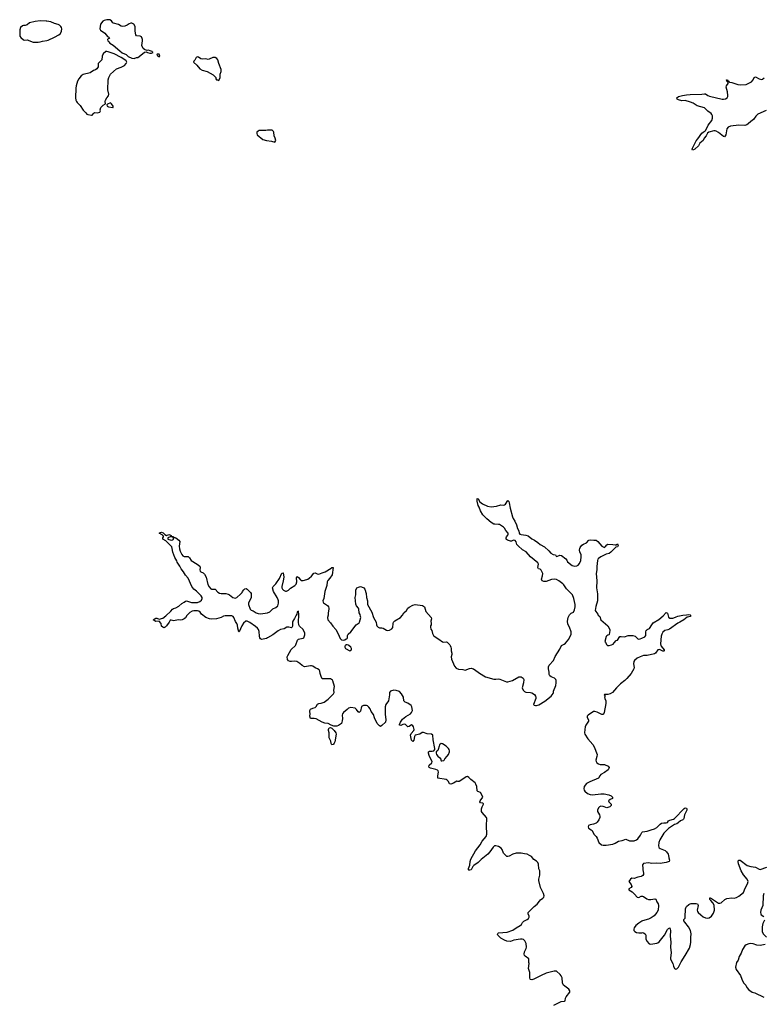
# Model space of a CAD drawing. Header units: inches. Extents: x 1839294 to 1929364, y 762242 to 909984.
# Tile 40 of 76: x 1859545 to 1872041, y 843967 to 860524. Entities that reach past the tile are written whole.
import ezdxf

# ---------------------------------------------------------------- set-up
doc = ezdxf.new("R2010")
doc.units = ezdxf.units.IN
doc.header["$MEASUREMENT"] = 0
for name, color, linetype in [('B8856', 7, 'Continuous'), ('B8864', 7, 'Continuous'), ('B8865', 7, 'Continuous'), ('B8866', 7, 'Continuous'), ('B8874', 7, 'Continuous'), ('B8875', 7, 'Continuous')]:
    doc.layers.add(name, color=color, linetype=linetype)

msp = doc.modelspace()

# ---------------------------------------------------------------- linework, layer by layer
at = {"layer": 'B8856', "color": 6, "elevation": 700}
msp.add_lwpolyline([(1860000, 860499), (1859990, 860501), (1859890, 860506), (1859804, 860496), (1859710, 860471), (1859670, 860435), (1859634, 860426), (1859610, 860426), (1859590, 860418), (1859557, 860390), (1859547, 860353), (1859545, 860265), (1859549, 860249), (1859565, 860225), (1859610, 860185), (1859630, 860177), (1859670, 860185), (1859770, 860146), (1859856, 860144), (1859890, 860149), (1859930, 860161), (1860000, 860174)], dxfattribs=at)
at = {"layer": 'B8864', "color": 6, "elevation": 600}
for points in [[(1868521, 843950), (1868645, 844015), (1868699, 844021), (1868710, 844027), (1868719, 844070), (1868727, 844090), (1868792, 844170), (1868791, 844191), (1868770, 844221), (1868681, 844290), (1868670, 844310), (1868665, 844330), (1868660, 844410), (1868643, 844443), (1868626, 844470), (1868563, 844523), (1868526, 844526), (1868390, 844489), (1868307, 844453), (1868187, 844390), (1868150, 844380), (1868130, 844382), (1868122, 844390), (1868118, 844410), (1868119, 844499), (1868096, 844570), (1868108, 844650), (1868102, 844670), (1868101, 844730), (1868038, 844778), (1868028, 844790), (1868023, 844810), (1868025, 844850), (1868054, 844906), (1868060, 844930), (1868054, 844990), (1868036, 845036), (1868010, 845056), (1867990, 845061), (1867959, 845061), (1867850, 845043), (1867790, 845025), (1867732, 845030), (1867690, 845045), (1867630, 845077), (1867578, 845130), (1867574, 845146), (1867580, 845160), (1867592, 845168), (1867738, 845182), (1867830, 845211), (1867890, 845254), (1867953, 845290), (1867976, 845310), (1867995, 845345), (1868014, 845366), (1868070, 845392), (1868096, 845410), (1868104, 845430), (1868104, 845450), (1868090, 845490), (1868092, 845510), (1868100, 845520), (1868190, 845613), (1868243, 845650), (1868278, 845702), (1868297, 845723), (1868337, 845750), (1868353, 845770), (1868359, 845790), (1868349, 845830), (1868298, 845930), (1868269, 846050), (1868269, 846070), (1868284, 846136), (1868286, 846190), (1868284, 846210), (1868267, 846247), (1868261, 846321), (1868250, 846350), (1868230, 846374), (1868183, 846403), (1868144, 846450), (1868113, 846470), (1868070, 846489), (1868030, 846499), (1867974, 846506), (1867888, 846508), (1867830, 846490), (1867770, 846455), (1867750, 846450), (1867730, 846454), (1867675, 846510), (1867652, 846570), (1867633, 846593), (1867590, 846623), (1867546, 846634), (1867526, 846630), (1867501, 846610), (1867447, 846530), (1867410, 846489), (1867298, 846402), (1867250, 846353), (1867177, 846303), (1867158, 846282), (1867130, 846230), (1867110, 846220), (1867090, 846221), (1867086, 846226), (1867087, 846250), (1867111, 846309), (1867114, 846370), (1867126, 846410), (1867207, 846550), (1867281, 846650), (1867315, 846710), (1867382, 846790), (1867395, 846830), (1867390, 846970), (1867397, 847090), (1867388, 847110), (1867316, 847190), (1867305, 847210), (1867305, 847255), (1867315, 847285), (1867340, 847330), (1867338, 847338), (1867330, 847347), (1867290, 847357), (1867277, 847370), (1867284, 847390), (1867327, 847450), (1867313, 847490), (1867290, 847531), (1867246, 847546), (1867235, 847555), (1867226, 847630), (1867212, 847670), (1867198, 847690), (1867125, 847745), (1867090, 847783), (1867070, 847795), (1867050, 847790), (1867010, 847761), (1866930, 847715), (1866910, 847713), (1866890, 847721), (1866836, 847684), (1866790, 847667), (1866770, 847674), (1866750, 847714), (1866730, 847736), (1866710, 847747), (1866569, 847769), (1866569, 847809), (1866580, 847870), (1866575, 847895), (1866565, 847905), (1866537, 847917), (1866450, 847936), (1866427, 847950), (1866420, 847970), (1866428, 847990), (1866469, 848030), (1866477, 848050), (1866441, 848110), (1866425, 848150), (1866415, 848190), (1866415, 848210), (1866430, 848221), (1866477, 848223), (1866506, 848230), (1866519, 848250), (1866521, 848270), (1866493, 848413), (1866490, 848493), (1866467, 848507), (1866390, 848513), (1866330, 848538), (1866310, 848535), (1866270, 848511), (1866189, 848491), (1866179, 848470), (1866170, 848406), (1866150, 848386), (1866130, 848408), (1866110, 848490), (1866121, 848519), (1866170, 848570), (1866176, 848590), (1866164, 848630), (1866150, 848650), (1866130, 848665), (1866090, 848638), (1866070, 848635), (1866048, 848648), (1866030, 848673), (1866010, 848680), (1865986, 848674), (1865950, 848654), (1865930, 848659), (1865928, 848670), (1865943, 848710), (1865979, 848761), (1866031, 848809), (1866110, 848854), (1866130, 848875), (1866143, 848910), (1866136, 848970), (1866124, 848990), (1866070, 849030), (1866024, 849050), (1866002, 849070), (1865994, 849130), (1865963, 849190), (1865930, 849228), (1865870, 849245), (1865830, 849248), (1865775, 849230), (1865759, 849210), (1865758, 849170), (1865740, 849070), (1865700, 849010), (1865687, 848970), (1865687, 848847), (1865697, 848750), (1865690, 848710), (1865630, 848653), (1865610, 848639), (1865590, 848649), (1865550, 848690), (1865506, 848786), (1865490, 848842), (1865452, 848890), (1865433, 848933), (1865410, 848966), (1865390, 848983), (1865370, 848992), (1865321, 848990), (1865290, 848973), (1865270, 848897), (1865250, 848876), (1865230, 848886), (1865205, 848925), (1865184, 848944), (1865110, 848955), (1865070, 848947), (1865050, 848924), (1864985, 848875), (1864969, 848851), (1864963, 848830), (1864968, 848772), (1864965, 848735), (1864960, 848710), (1864950, 848690), (1864904, 848656), (1864874, 848646), (1864824, 848644), (1864780, 848660), (1864730, 848687), (1864670, 848695), (1864626, 848710), (1864525, 848765), (1864494, 848774), (1864430, 848770), (1864418, 848810), (1864427, 848850), (1864418, 848890), (1864419, 848910), (1864430, 848928), (1864470, 848949), (1864510, 848956), (1864526, 848974), (1864550, 849013), (1864570, 849023), (1864610, 849030), (1864664, 849050), (1864730, 849096), (1864818, 849190), (1864828, 849210), (1864822, 849250), (1864834, 849310), (1864807, 849407), (1864799, 849419), (1864770, 849438), (1864630, 849437), (1864610, 849479), (1864594, 849530), (1864589, 849570), (1864577, 849590), (1864548, 849608), (1864510, 849622), (1864472, 849652), (1864450, 849659), (1864430, 849659), (1864330, 849644), (1864290, 849665), (1864250, 849699), (1864203, 849730), (1864170, 849739), (1864110, 849730), (1864090, 849732), (1864062, 849742), (1864044, 849764), (1864042, 849810), (1864048, 849832), (1864108, 849932), (1864177, 850000)], [(1865018, 850000), (1865011, 849989), (1865007, 849973), (1865019, 849950), (1865090, 849911), (1865110, 849921), (1865119, 849930), (1865119, 849950), (1865109, 849970), (1865074, 850000)], [(1866778, 850000), (1866792, 849970), (1866797, 849950), (1866798, 849910), (1866805, 849870), (1866805, 849850), (1866796, 849810), (1866802, 849770), (1866854, 849654), (1866880, 849620), (1866920, 849600), (1866990, 849599), (1867030, 849587), (1867104, 849616), (1867130, 849619), (1867150, 849614), (1867170, 849606), (1867250, 849554), (1867270, 849536), (1867370, 849476), (1867510, 849436), (1867547, 849433), (1867590, 849438), (1867613, 849433), (1867728, 849388), (1867750, 849389), (1867825, 849410), (1867930, 849471), (1867950, 849476), (1867973, 849473), (1868006, 849450), (1868016, 849430), (1868013, 849370), (1867991, 849291), (1868003, 849250), (1868026, 849226), (1868050, 849217), (1868130, 849211), (1868150, 849204), (1868195, 849175), (1868213, 849150), (1868218, 849130), (1868216, 849110), (1868181, 849010), (1868190, 848996), (1868210, 848991), (1868230, 848991), (1868270, 849000), (1868370, 849063), (1868474, 849150), (1868510, 849192), (1868516, 849210), (1868516, 849230), (1868554, 849330), (1868560, 849370), (1868561, 849410), (1868552, 849430), (1868530, 849449), (1868474, 849474), (1868452, 849492), (1868444, 849510), (1868443, 849550), (1868430, 849610), (1868430, 849642), (1868444, 849670), (1868514, 849746), (1868545, 849815), (1868624, 849936), (1868650, 849999), (1868652, 850000)], [(1870000, 849820), (1869969, 849811), (1869923, 849790), (1869879, 849750), (1869866, 849730), (1869862, 849690), (1869871, 849630), (1869865, 849610), (1869820, 849530), (1869750, 849446), (1869712, 849410), (1869643, 849357), (1869572, 849288), (1869508, 849210), (1869470, 849187), (1869430, 849175), (1869370, 849178), (1869367, 849170), (1869381, 849150), (1869374, 849130), (1869376, 849110), (1869392, 849070), (1869394, 849026), (1869369, 848871), (1869356, 848844), (1869350, 848840), (1869330, 848841), (1869250, 848882), (1869210, 848893), (1869190, 848893), (1869096, 848830), (1869083, 848810), (1869082, 848790), (1869102, 848750), (1869106, 848730), (1869061, 848659), (1869050, 848630), (1869039, 848590), (1869037, 848530), (1869044, 848510), (1869092, 848430), (1869178, 848338), (1869199, 848299), (1869247, 848170), (1869246, 848134), (1869228, 848070), (1869231, 848050), (1869241, 848030), (1869269, 848009), (1869299, 847999), (1869350, 848001), (1869370, 847997), (1869431, 847970), (1869452, 847950), (1869447, 847930), (1869434, 847910), (1869374, 847866), (1869312, 847830), (1869294, 847810), (1869271, 847769), (1869126, 847710), (1869070, 847680), (1869033, 847630), (1869025, 847590), (1869029, 847570), (1869042, 847550), (1869089, 847510), (1869130, 847493), (1869170, 847489), (1869310, 847508), (1869366, 847506), (1869447, 847487), (1869484, 847470), (1869509, 847450), (1869507, 847430), (1869466, 847410), (1869440, 847390), (1869447, 847370), (1869482, 847330), (1869485, 847310), (1869463, 847290), (1869430, 847276), (1869410, 847273), (1869348, 847292), (1869310, 847296), (1869290, 847290), (1869273, 847270), (1869257, 847230), (1869256, 847210), (1869287, 847150), (1869292, 847130), (1869292, 847110), (1869278, 847070), (1869250, 847031), (1869230, 847013), (1869190, 846996), (1869130, 846984), (1869106, 846974), (1869095, 846950), (1869101, 846930), (1869150, 846902), (1869167, 846887), (1869192, 846830), (1869230, 846790), (1869250, 846759), (1869277, 846690), (1869323, 846650), (1869350, 846640), (1869400, 846640), (1869510, 846660), (1869550, 846674), (1869609, 846710), (1869670, 846720), (1869730, 846746), (1869790, 846718), (1869830, 846714), (1869870, 846716), (1869910, 846730), (1869930, 846750), (1869978, 846810), (1869994, 846846), (1870000, 846854)], [(1870000, 846122), (1869990, 846117), (1869930, 846107), (1869870, 846082), (1869830, 846087), (1869807, 846070), (1869783, 846030), (1869823, 845983), (1869831, 845950), (1869822, 845930), (1869781, 845910), (1869781, 845890), (1869837, 845857), (1869879, 845819), (1869923, 845770), (1869950, 845761), (1869990, 845784), (1870000, 845785)], [(1870000, 845362), (1869950, 845332), (1869900, 845290), (1869868, 845252), (1869863, 845230), (1869866, 845210), (1869882, 845190), (1869910, 845176), (1869950, 845169), (1870000, 845171)]]:
    msp.add_lwpolyline(points, dxfattribs=at)
for points in [[(1864790, 848328), (1864778, 848350), (1864773, 848390), (1864745, 848450), (1864743, 848530), (1864735, 848570), (1864736, 848590), (1864746, 848614), (1864770, 848619), (1864790, 848610), (1864829, 848570), (1864860, 848530), (1864865, 848510), (1864840, 848380), (1864830, 848356), (1864818, 848342), (1864810, 848335)], [(1866630, 848350), (1866602, 848330), (1866592, 848310), (1866576, 848250), (1866570, 848235), (1866546, 848214), (1866543, 848190), (1866547, 848170), (1866570, 848137), (1866607, 848110), (1866619, 848090), (1866619, 848070), (1866630, 848062), (1866641, 848061), (1866670, 848066), (1866677, 848070), (1866687, 848093), (1866730, 848141), (1866749, 848170), (1866769, 848210), (1866769, 848230), (1866763, 848250), (1866750, 848270), (1866711, 848310), (1866650, 848348)]]:
    msp.add_lwpolyline(points, close=True, dxfattribs=at)
at = {"layer": 'B8865', "color": 6}
for points, elevation in [([(1861228, 860000), (1861266, 859966), (1861336, 859936), (1861370, 859906), (1861430, 859878), (1861470, 859870), (1861510, 859888), (1861530, 859891), (1861554, 859906), (1861640, 859980), (1861670, 859985), (1861690, 859971), (1861730, 859963), (1861757, 859963), (1861786, 859970), (1861776, 859976), (1861769, 859990), (1861738, 860000)], 700), ([(1868652, 850000), (1868697, 850023), (1868719, 850041), (1868771, 850109), (1868811, 850189), (1868811, 850231), (1868786, 850306), (1868758, 850358), (1868749, 850410), (1868763, 850470), (1868784, 850516), (1868810, 850544), (1868850, 850562), (1868870, 850600), (1868878, 850650), (1868877, 850690), (1868856, 850790), (1868832, 850850), (1868818, 850870), (1868735, 850955), (1868690, 851019), (1868670, 851040), (1868606, 851090), (1868563, 851110), (1868530, 851115), (1868483, 851110), (1868390, 851076), (1868350, 851079), (1868325, 851090), (1868315, 851115), (1868332, 851170), (1868335, 851210), (1868308, 851268), (1868290, 851283), (1868264, 851290), (1868250, 851310), (1868262, 851370), (1868252, 851390), (1868129, 851489), (1868055, 851575), (1867994, 851610), (1867919, 851679), (1867901, 851701), (1867885, 851745), (1867870, 851766), (1867850, 851769), (1867830, 851765), (1867810, 851753), (1867790, 851753), (1867744, 851770), (1867724, 851784), (1867719, 851790), (1867717, 851810), (1867725, 851830), (1867750, 851858), (1867754, 851870), (1867751, 851890), (1867713, 851933), (1867692, 851972), (1867673, 851990), (1867610, 852033), (1867590, 852037), (1867530, 852038), (1867510, 852043), (1867466, 852070), (1867393, 852130), (1867330, 852200), (1867290, 852267), (1867267, 852327), (1867250, 852357), (1867230, 852429), (1867230, 852471), (1867250, 852466), (1867278, 852418), (1867321, 852381), (1867406, 852346), (1867470, 852334), (1867558, 852342), (1867630, 852367), (1867670, 852362), (1867694, 852366), (1867710, 852378), (1867750, 852436), (1867762, 852422), (1867770, 852402), (1867787, 852307), (1867824, 852164), (1867835, 852135), (1867866, 852090), (1867895, 852030), (1867908, 851970), (1867931, 851930), (1867939, 851890), (1867950, 851875), (1867970, 851866), (1868050, 851857), (1868090, 851842), (1868150, 851793), (1868198, 851770), (1868250, 851733), (1868290, 851698), (1868362, 851662), (1868438, 851590), (1868470, 851553), (1868510, 851533), (1868546, 851526), (1868562, 851502), (1868570, 851498), (1868622, 851518), (1868650, 851515), (1868720, 851460), (1868738, 851438), (1868750, 851410), (1868830, 851344), (1868870, 851337), (1868910, 851340), (1868930, 851353), (1868950, 851378), (1868973, 851430), (1868982, 851490), (1868978, 851530), (1868957, 851570), (1868952, 851610), (1868956, 851630), (1868966, 851650), (1868994, 851686), (1869018, 851702), (1869070, 851726), (1869110, 851770), (1869130, 851776), (1869191, 851769), (1869232, 851772), (1869259, 851750), (1869330, 851673), (1869350, 851657), (1869370, 851651), (1869390, 851665), (1869410, 851695), (1869430, 851705), (1869510, 851699), (1869550, 851691), (1869566, 851694), (1869591, 851710), (1869603, 851690), (1869597, 851670), (1869590, 851661), (1869565, 851655), (1869481, 851570), (1869451, 851549), (1869402, 851538), (1869309, 851491), (1869270, 851464), (1869260, 851450), (1869255, 851430), (1869241, 851330), (1869242, 851270), (1869234, 851210), (1869242, 851090), (1869237, 850970), (1869256, 850870), (1869256, 850750), (1869226, 850654), (1869216, 850590), (1869226, 850570), (1869259, 850530), (1869268, 850510), (1869293, 850490), (1869313, 850430), (1869429, 850329), (1869463, 850270), (1869464, 850250), (1869453, 850187), (1869443, 850177), (1869430, 850175), (1869410, 850163), (1869402, 850150), (1869375, 850070), (1869391, 850050), (1869411, 850010), (1869423, 850003), (1869450, 850000), (1869490, 850009), (1869517, 850023), (1869537, 850043), (1869570, 850087), (1869590, 850091), (1869630, 850151), (1869654, 850154), (1869710, 850146), (1869770, 850168), (1869850, 850168), (1869890, 850155), (1869930, 850115), (1869950, 850108), (1869972, 850110), (1870000, 850124)], 600), ([(1864177, 850000), (1864187, 850010), (1864211, 850089), (1864230, 850107), (1864250, 850115), (1864310, 850123), (1864317, 850130), (1864339, 850181), (1864335, 850210), (1864306, 850270), (1864245, 850325), (1864235, 850350), (1864230, 850390), (1864235, 850515), (1864230, 850575), (1864210, 850562), (1864203, 850530), (1864190, 850512), (1864165, 850455), (1864134, 850410), (1864128, 850390), (1864130, 850328), (1864126, 850314), (1864116, 850304), (1864110, 850299), (1864070, 850309), (1864033, 850307), (1863990, 850282), (1863930, 850271), (1863890, 850249), (1863798, 850182), (1863711, 850129), (1863690, 850120), (1863610, 850102), (1863591, 850111), (1863582, 850130), (1863576, 850156), (1863570, 850238), (1863556, 850270), (1863541, 850290), (1863510, 850319), (1863410, 850389), (1863370, 850409), (1863343, 850410), (1863305, 850375), (1863276, 850330), (1863233, 850230), (1863225, 850230), (1863210, 850290), (1863203, 850343), (1863193, 850370), (1863170, 850405), (1863143, 850470), (1863130, 850486), (1863110, 850498), (1862999, 850501), (1862970, 850491), (1862930, 850470), (1862854, 850450), (1862770, 850443), (1862736, 850450), (1862673, 850473), (1862602, 850530), (1862579, 850559), (1862556, 850576), (1862530, 850582), (1862470, 850582), (1862445, 850575), (1862405, 850555), (1862356, 850504), (1862330, 850468), (1862310, 850450), (1862277, 850430), (1862250, 850426), (1862210, 850432), (1862135, 850415), (1862090, 850429), (1862072, 850428), (1862054, 850390), (1862012, 850330), (1861990, 850306), (1861970, 850299), (1861948, 850310), (1861930, 850328), (1861922, 850370), (1861890, 850408), (1861830, 850405), (1861786, 850430), (1861830, 850458), (1861850, 850458), (1861890, 850442), (1861950, 850459), (1862003, 850497), (1862083, 850577), (1862110, 850611), (1862130, 850621), (1862170, 850631), (1862220, 850660), (1862270, 850708), (1862311, 850729), (1862330, 850747), (1862350, 850751), (1862430, 850722), (1862535, 850725), (1862570, 850739), (1862598, 850762), (1862612, 850790), (1862610, 850810), (1862595, 850835), (1862516, 850916), (1862470, 850950), (1862436, 850990), (1862377, 851130), (1862330, 851181), (1862300, 851240), (1862260, 851290), (1862236, 851336), (1862190, 851403), (1862183, 851423), (1862150, 851478), (1862117, 851570), (1862109, 851630), (1862099, 851659), (1862002, 851762), (1861948, 851790), (1861949, 851810), (1861962, 851830), (1861959, 851839), (1861939, 851859), (1861886, 851890), (1861910, 851902), (1861930, 851905), (1861954, 851894), (1861985, 851865), (1862010, 851852), (1862050, 851865), (1862070, 851862), (1862092, 851850), (1862094, 851834), (1862131, 851830), (1862138, 851818), (1862150, 851819), (1862154, 851814), (1862170, 851810), (1862221, 851770), (1862234, 851750), (1862224, 851670), (1862228, 851628), (1862244, 851584), (1862270, 851530), (1862289, 851509), (1862310, 851498), (1862375, 851495), (1862397, 851477), (1862429, 851429), (1862528, 851370), (1862570, 851332), (1862578, 851310), (1862573, 851270), (1862580, 851250), (1862590, 851239), (1862630, 851224), (1862650, 851202), (1862676, 851150), (1862708, 851028), (1862728, 850988), (1862755, 850955), (1862770, 850947), (1862830, 850945), (1862876, 850896), (1862901, 850881), (1862930, 850875), (1863010, 850874), (1863050, 850863), (1863072, 850852), (1863126, 850806), (1863164, 850796), (1863194, 850806), (1863257, 850863), (1863281, 850890), (1863290, 850911), (1863310, 850938), (1863326, 850954), (1863350, 850959), (1863370, 850946), (1863421, 850890), (1863432, 850872), (1863437, 850850), (1863434, 850810), (1863387, 850710), (1863387, 850687), (1863420, 850610), (1863437, 850597), (1863470, 850585), (1863520, 850550), (1863550, 850538), (1863590, 850535), (1863710, 850550), (1863750, 850569), (1863801, 850619), (1863850, 850639), (1863880, 850670), (1863890, 850690), (1863892, 850710), (1863893, 850750), (1863888, 850770), (1863871, 850810), (1863811, 850910), (1863791, 850970), (1863803, 850990), (1863850, 851037), (1863911, 851129), (1863950, 851218), (1863970, 851221), (1863984, 851150), (1863975, 851085), (1863951, 850991), (1863952, 850970), (1863960, 850950), (1863979, 850930), (1864010, 850916), (1864030, 850915), (1864064, 850930), (1864098, 850962), (1864170, 851009), (1864189, 851031), (1864204, 851070), (1864198, 851142), (1864204, 851156), (1864210, 851158), (1864230, 851142), (1864264, 851104), (1864276, 851096), (1864310, 851093), (1864330, 851097), (1864384, 851116), (1864409, 851131), (1864450, 851167), (1864490, 851218), (1864510, 851222), (1864543, 851203), (1864570, 851201), (1864630, 851220), (1864679, 851241), (1864778, 851302), (1864790, 851314), (1864810, 851312), (1864795, 851190), (1864758, 851130), (1864725, 851095), (1864710, 851070), (1864704, 851010), (1864671, 850910), (1864655, 850790), (1864640, 850750), (1864642, 850730), (1864650, 850719), (1864715, 850675), (1864736, 850650), (1864742, 850630), (1864742, 850610), (1864728, 850550), (1864727, 850510), (1864716, 850470), (1864721, 850430), (1864770, 850379), (1864805, 850325), (1864858, 850270), (1864899, 850199), (1864930, 850116), (1864950, 850097), (1864990, 850091), (1865010, 850096), (1865030, 850111), (1865050, 850118), (1865054, 850130), (1865052, 850170), (1865063, 850190), (1865108, 850232), (1865197, 850350), (1865250, 850382), (1865256, 850390), (1865275, 850470), (1865273, 850490), (1865264, 850524), (1865250, 850550), (1865246, 850610), (1865237, 850630), (1865205, 850670), (1865194, 850694), (1865185, 850810), (1865195, 850850), (1865191, 850910), (1865194, 850930), (1865212, 850968), (1865236, 850984), (1865270, 850990), (1865290, 850988), (1865330, 850970), (1865345, 850950), (1865367, 850873), (1865370, 850810), (1865389, 850750), (1865387, 850710), (1865392, 850690), (1865460, 850560), (1865489, 850469), (1865537, 850390), (1865539, 850350), (1865545, 850330), (1865570, 850308), (1865590, 850299), (1865630, 850300), (1865650, 850294), (1865710, 850259), (1865730, 850254), (1865761, 850259), (1865800, 850280), (1865816, 850304), (1865821, 850370), (1865827, 850390), (1865837, 850403), (1865850, 850415), (1865945, 850470), (1865978, 850510), (1866000, 850550), (1866045, 850590), (1866070, 850628), (1866090, 850645), (1866150, 850677), (1866190, 850691), (1866312, 850672), (1866348, 850648), (1866372, 850570), (1866459, 850470), (1866463, 850450), (1866456, 850410), (1866462, 850370), (1866461, 850350), (1866450, 850330), (1866448, 850308), (1866456, 850276), (1866470, 850250), (1866481, 850201), (1866499, 850170), (1866526, 850146), (1866590, 850109), (1866650, 850064), (1866670, 850059), (1866710, 850063), (1866730, 850059), (1866773, 850010), (1866778, 850000)], 600), ([(1865074, 850000), (1865070, 850004), (1865050, 850014), (1865027, 850013), (1865018, 850000)], 600)]:
    msp.add_lwpolyline(points, dxfattribs=dict(at, elevation=elevation))
for points, elevation in [([(1861009, 859991), (1860991, 859989), (1860950, 859949), (1860933, 859910), (1860923, 859850), (1860866, 859790), (1860863, 859730), (1860842, 859698), (1860818, 859682), (1860785, 859670), (1860730, 859630), (1860610, 859601), (1860579, 859581), (1860538, 859530), (1860517, 859490), (1860494, 859410), (1860488, 859370), (1860485, 859210), (1860490, 859172), (1860498, 859150), (1860511, 859130), (1860562, 859082), (1860610, 859001), (1860658, 858958), (1860675, 858935), (1860687, 858927), (1860750, 858918), (1860762, 858918), (1860788, 858950), (1860802, 858958), (1860810, 858961), (1860850, 858955), (1860889, 858971), (1860904, 858990), (1860899, 859010), (1860909, 859050), (1860950, 859088), (1860989, 859110), (1860983, 859150), (1860986, 859170), (1861009, 859210), (1861036, 859244), (1861044, 859270), (1861026, 859346), (1861029, 859510), (1861043, 859550), (1861070, 859607), (1861170, 859696), (1861250, 859724), (1861305, 859755), (1861334, 859786), (1861346, 859810), (1861335, 859830), (1861313, 859850), (1861252, 859890), (1861132, 859950), (1861030, 859986)], 700), ([(1861890, 859946), (1861854, 859946), (1861852, 859930), (1861863, 859923), (1861867, 859910), (1861890, 859901), (1861897, 859910)], 700), ([(1862530, 859902), (1862511, 859889), (1862490, 859846), (1862472, 859828), (1862465, 859810), (1862522, 859762), (1862570, 859699), (1862610, 859676), (1862694, 859654), (1862796, 859596), (1862842, 859550), (1862842, 859530), (1862850, 859514), (1862870, 859514), (1862890, 859502), (1862915, 859550), (1862913, 859610), (1862930, 859654), (1862933, 859687), (1862892, 859790), (1862876, 859850), (1862859, 859870), (1862830, 859886), (1862790, 859891), (1862730, 859861), (1862710, 859857), (1862670, 859863), (1862610, 859861), (1862587, 859867), (1862550, 859894)], 700), ([(1861070, 859125), (1861019, 859101), (1861011, 859090), (1861016, 859070), (1861037, 859057), (1861110, 859045), (1861114, 859050), (1861114, 859070), (1861090, 859109)], 700), ([(1863710, 858668), (1863679, 858661), (1863570, 858658), (1863550, 858649), (1863531, 858630), (1863531, 858610), (1863538, 858590), (1863630, 858507), (1863690, 858491), (1863779, 858479), (1863830, 858467), (1863848, 858492), (1863839, 858530), (1863821, 858570), (1863815, 858635), (1863810, 858646), (1863790, 858666)], 700), ([(1862072, 851828), (1862034, 851810), (1862034, 851790), (1862090, 851771), (1862110, 851778), (1862128, 851790), (1862126, 851826)], 600)]:
    msp.add_lwpolyline(points, close=True, dxfattribs=dict(at, elevation=elevation))
at = {"layer": 'B8866', "color": 6, "elevation": 700}
for points in [[(1860000, 860174), (1860022, 860178), (1860132, 860228), (1860202, 860270), (1860228, 860292), (1860247, 860330), (1860254, 860370), (1860250, 860390), (1860238, 860410), (1860212, 860432), (1860190, 860445), (1860130, 860458), (1860067, 860487), (1860000, 860499)], [(1861738, 860000), (1861710, 860009), (1861688, 860008), (1861655, 860015), (1861641, 860021), (1861619, 860039), (1861599, 860090), (1861609, 860170), (1861609, 860190), (1861603, 860210), (1861590, 860234), (1861570, 860249), (1861510, 860254), (1861494, 860270), (1861484, 860330), (1861486, 860410), (1861464, 860450), (1861430, 860464), (1861410, 860465), (1861383, 860457), (1861350, 860433), (1861310, 860413), (1861270, 860409), (1861250, 860416), (1861205, 860445), (1861123, 860463), (1861112, 860470), (1861086, 860506), (1861062, 860522), (1861010, 860524), (1860967, 860513), (1860943, 860497), (1860905, 860450), (1860891, 860370), (1860903, 860350), (1860975, 860295), (1861022, 860242), (1861044, 860230), (1861055, 860210), (1861030, 860201), (1861022, 860190), (1861024, 860170), (1861040, 860150), (1861062, 860130), (1861118, 860098), (1861228, 860000)]]:
    msp.add_lwpolyline(points, dxfattribs=at)
at = {"layer": 'B8874', "color": 6, "elevation": 600}
for points in [[(1870321, 850000), (1870323, 849990), (1870376, 849930), (1870377, 849910), (1870370, 849906), (1870350, 849907), (1870310, 849927), (1870290, 849932), (1870270, 849925), (1870230, 849872), (1870210, 849858), (1870090, 849833), (1870030, 849830), (1870000, 849820)], [(1870000, 846854), (1870010, 846867), (1870090, 846877), (1870158, 846902), (1870210, 846915), (1870250, 846940), (1870306, 846994), (1870330, 847010), (1870370, 847021), (1870410, 847020), (1870430, 847025), (1870449, 847050), (1870470, 847065), (1870530, 847079), (1870550, 847093), (1870710, 847260), (1870730, 847270), (1870750, 847266), (1870757, 847250), (1870756, 847230), (1870715, 847150), (1870704, 847090), (1870698, 847082), (1870686, 847070), (1870650, 847054), (1870610, 847016), (1870590, 847003), (1870548, 846992), (1870450, 846925), (1870370, 846843), (1870302, 846730), (1870285, 846690), (1870281, 846630), (1870284, 846610), (1870290, 846600), (1870307, 846587), (1870390, 846553), (1870414, 846530), (1870441, 846490), (1870449, 846470), (1870453, 846430), (1870467, 846390), (1870458, 846370), (1870406, 846354), (1870310, 846337), (1870250, 846340), (1870170, 846334), (1870110, 846345), (1870030, 846334), (1870013, 846310), (1870017, 846250), (1870014, 846230), (1870030, 846170), (1870028, 846150), (1870015, 846130), (1870000, 846122)], [(1870000, 845171), (1870012, 845172), (1870030, 845168), (1870054, 845154), (1870068, 845130), (1870065, 845070), (1870084, 845030), (1870125, 844985), (1870150, 844976), (1870250, 844994), (1870270, 845003), (1870290, 845019), (1870381, 845130), (1870430, 845225), (1870450, 845241), (1870471, 845250), (1870481, 845210), (1870478, 845110), (1870485, 845010), (1870479, 844930), (1870490, 844830), (1870480, 844750), (1870482, 844730), (1870496, 844690), (1870520, 844650), (1870530, 844610), (1870548, 844570), (1870570, 844555), (1870590, 844562), (1870616, 844590), (1870658, 844682), (1870730, 844790), (1870798, 844910), (1870818, 844970), (1870824, 845010), (1870821, 845090), (1870828, 845150), (1870818, 845210), (1870786, 845270), (1870720, 845350), (1870708, 845370), (1870705, 845390), (1870725, 845415), (1870730, 845430), (1870734, 845570), (1870738, 845590), (1870750, 845609), (1870790, 845644), (1870810, 845656), (1870830, 845662), (1870910, 845661), (1870934, 845654), (1870943, 845643), (1870947, 845627), (1870929, 845550), (1870935, 845530), (1870948, 845510), (1870990, 845469), (1871030, 845439), (1871070, 845421), (1871110, 845414), (1871130, 845419), (1871170, 845450), (1871202, 845498), (1871220, 845550), (1871214, 845634), (1871193, 845673), (1871158, 845710), (1871145, 845730), (1871141, 845750), (1871144, 845756), (1871150, 845758), (1871170, 845747), (1871270, 845681), (1871290, 845670), (1871310, 845667), (1871330, 845672), (1871397, 845730), (1871430, 845747), (1871510, 845756), (1871550, 845753), (1871590, 845761), (1871630, 845785), (1871710, 845848), (1871738, 845922), (1871775, 845990), (1871784, 846030), (1871767, 846070), (1871710, 846142), (1871667, 846210), (1871624, 846330), (1871616, 846370), (1871620, 846380), (1871630, 846393), (1871650, 846392), (1871770, 846303), (1871830, 846286), (1871910, 846275), (1871970, 846240), (1871990, 846236), (1872099, 846270)], [(1870000, 845785), (1870010, 845787), (1870030, 845781), (1870083, 845743), (1870110, 845730), (1870150, 845729), (1870219, 845739), (1870233, 845733), (1870251, 845690), (1870275, 845655), (1870279, 845630), (1870272, 845548), (1870253, 845510), (1870207, 845453), (1870159, 845421), (1870110, 845399), (1870013, 845370), (1870000, 845362)], [(1872047, 845830), (1872040, 845790), (1872035, 845630), (1872002, 845550), (1871995, 845510), (1871997, 845490), (1872005, 845470), (1872050, 845445)], [(1872061, 845379), (1872035, 845325), (1872019, 845270), (1872024, 845190), (1872038, 845150), (1872096, 845096)], [(1872070, 844970), (1871990, 844956), (1871930, 844961), (1871870, 844983), (1871830, 844990), (1871796, 844984), (1871750, 844966), (1871730, 844949), (1871692, 844890), (1871671, 844829), (1871637, 844770), (1871618, 844710), (1871588, 844670), (1871572, 844590), (1871585, 844550), (1871655, 844450), (1871678, 844390), (1871708, 844330), (1871747, 844287), (1871764, 844250), (1871795, 844210), (1871853, 844170), (1871897, 844157), (1872050, 844086)]]:
    msp.add_lwpolyline(points, dxfattribs=at)
at = {"layer": 'B8875', "color": 6, "elevation": 600}
for points in [[(1872090, 858999), (1871947, 858933), (1871916, 858904), (1871877, 858843), (1871830, 858814), (1871789, 858770), (1871766, 858754), (1871730, 858745), (1871630, 858750), (1871489, 858731), (1871450, 858718), (1871429, 858690), (1871410, 858589), (1871390, 858555), (1871370, 858558), (1871290, 858626), (1871250, 858650), (1871230, 858655), (1871210, 858653), (1871127, 858633), (1871104, 858616), (1871078, 858570), (1871049, 858531), (1871030, 858495), (1870976, 858450), (1870950, 858404), (1870890, 858345), (1870870, 858333), (1870849, 858329), (1870844, 858345), (1870850, 858365), (1870910, 858486), (1870940, 858520), (1871010, 858618), (1871030, 858635), (1871066, 858654), (1871075, 858665), (1871112, 858750), (1871176, 858830), (1871188, 858870), (1871187, 858910), (1871178, 858930), (1871165, 858945), (1871110, 858986), (1871050, 859042), (1870930, 859075), (1870861, 859121), (1870818, 859138), (1870730, 859163), (1870670, 859161), (1870614, 859174), (1870596, 859190), (1870590, 859211), (1870617, 859230), (1870685, 859250), (1870750, 859261), (1870810, 859268), (1871010, 859270), (1871050, 859277), (1871070, 859275), (1871107, 859247), (1871136, 859236), (1871350, 859190), (1871370, 859187), (1871406, 859194), (1871433, 859210), (1871443, 859230), (1871446, 859250), (1871441, 859310), (1871417, 859390), (1871421, 859410), (1871449, 859450), (1871449, 859469), (1871427, 859490), (1871421, 859510), (1871425, 859515), (1871439, 859510), (1871442, 859502), (1871461, 859490), (1871462, 859482), (1871474, 859474), (1871510, 859467), (1871610, 859433), (1871651, 859429), (1871750, 859436), (1871841, 859479), (1871868, 859510), (1871890, 859554), (1871910, 859565), (1871970, 859527), (1872010, 859520), (1872030, 859526), (1872055, 859545)], [(1870000, 850124), (1870050, 850148), (1870066, 850170), (1870069, 850231), (1870073, 850250), (1870081, 850259), (1870090, 850268), (1870130, 850286), (1870165, 850350), (1870190, 850379), (1870283, 850437), (1870359, 850501), (1870410, 850555), (1870430, 850545), (1870450, 850475), (1870470, 850460), (1870520, 850460), (1870536, 850464), (1870574, 850485), (1870606, 850494), (1870690, 850512), (1870750, 850516), (1870790, 850524), (1870810, 850518), (1870817, 850510), (1870816, 850490), (1870761, 850479), (1870708, 850430), (1870638, 850390), (1870602, 850378), (1870463, 850277), (1870436, 850264), (1870388, 850252), (1870355, 850225), (1870333, 850190), (1870324, 850156), (1870315, 850030), (1870321, 850000)]]:
    msp.add_lwpolyline(points, dxfattribs=at)

doc.saveas('drawing.dxf')
